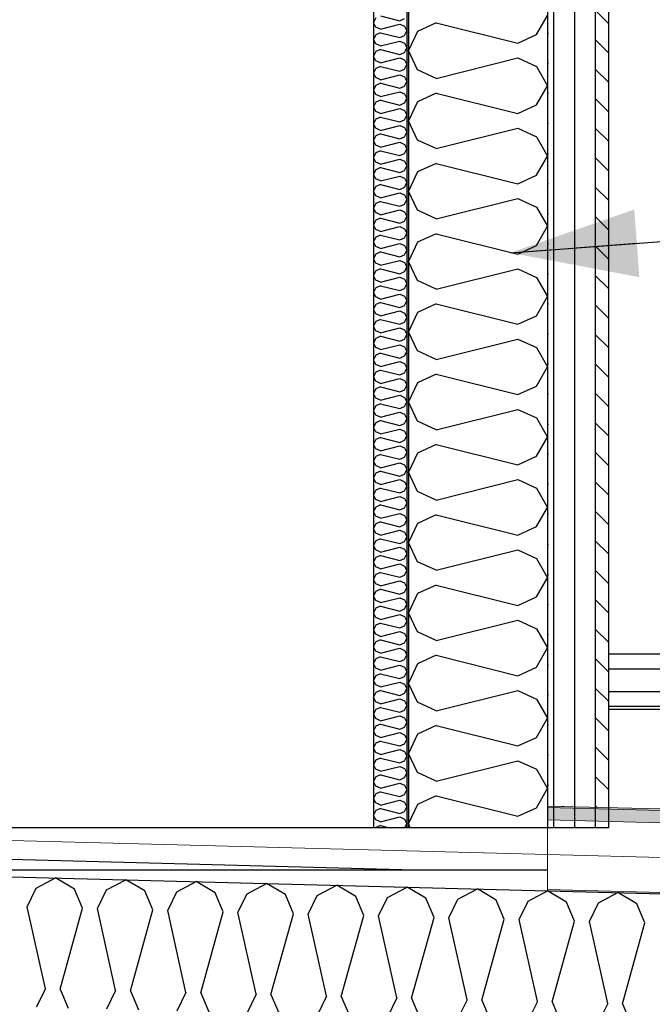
# Model space of a CAD drawing. Header units: millimetres. Extents: x -8544 to 51179, y -2070 to 13050.
# Tile 160 of 168: x 39853 to 40763, y 6721 to 8138. Entities that reach past the tile are written whole.
import ezdxf

# ---------------------------------------------------------------- set-up
doc = ezdxf.new("R2010")
doc.units = ezdxf.units.MM
doc.header["$LTSCALE"] = 0.5
doc.header["$MEASUREMENT"] = 0
doc.linetypes.add('PLINE', pattern=[0])
doc.linetypes.add('Wipeout_Contour', pattern=[2000, 0, -2000])
for name, color, linetype in [('223- Bjelker', 7, 'Continuous'), ('232- Ikke-bærende yttervegger (Skravur)(Nye konstruksjoner)', 7, 'Continuous'), ('232- Ikke-bærende yttervegger(Nye konstruksjoner)', 7, 'Continuous'), ('235- Utvendig kledning og overflate(Nye konstruksjoner)', 7, 'Continuous'), ('261- Primærkonstruksjon (tak)', 7, 'Continuous'), ('261- Primærkonstruksjon (tak) (Skravur)', 7, 'Continuous'), ('262- Taktekking (Skravur)(Nye konstruksjoner)', 7, 'Continuous'), ('265- Gesimser_ takrenner og nedløp(Nye konstruksjoner)', 7, 'Continuous'), ('832- Tekst bygning(Nye konstruksjoner)', 7, 'Continuous')]:
    doc.layers.add(name, color=color, linetype=linetype)
doc.layers.add('262- Taktekking(Nye konstruksjoner)', color=7, linetype='Continuous', lineweight=0)
doc.dimstyles.new('GENERATED_STYLE__2', dxfattribs={"dimtxt": 0.18, "dimasz": 182.4, "dimexe": 0.18, "dimexo": 0.0625, "dimgap": 0, "dimtad": 0, "dimtih": 1, "dimtoh": 1, "dimdec": 4, "dimzin": 0, "dimdsep": 46, "dimcen": 0.09, "dimadec": 0, "dimazin": 0, "dimtfac": 1, "dimtdec": 4, "dimtmove": 0, "dimatfit": 3, "dimldrblk": 'ARROWHEAD_5', "dimfxl": 1, "dimtolj": 1, "dimtzin": 0, "dimarcsym": 0})
pattern_1 = [(0, (0, 0), (0, 43.30127), [0, -25]), (0, (12.5, 21.65), (0, 43.30127), [0, -25])]

# ---------------------------------------------------------------- blocks, each defined once
blk = doc.blocks.new('*X17')
at = {"layer": '261- Primærkonstruksjon (tak) (Skravur)', "linetype": 'PLINE'}
for p, q in [((39876.3, 6888.1), (39904.4, 6902.8)), ((39931.6, 6886.6), (39904.4, 6902.8)), ((39977.5, 6885.4), (40005.5, 6900.1)), ((40032.7, 6884), (40005.5, 6900.1)), ((40078.6, 6882.8), (40106.6, 6897.5)), ((40133.9, 6881.3), (40106.6, 6897.5)), ((40179.8, 6880.1), (40207.8, 6894.8)), ((40235, 6878.7), (40207.8, 6894.8)), ((40280.9, 6877.5), (40308.9, 6892.2)), ((40336.1, 6876), (40308.9, 6892.2)), ((40382, 6874.8), (40410.1, 6889.5)), ((40437.3, 6873.4), (40410.1, 6889.5)), ((39863.3, 6861.3), (39876.3, 6888.1)), ((39943.2, 6859.2), (39931.6, 6886.6)), ((39964.4, 6858.7), (39977.5, 6885.4)), ((40044.3, 6856.6), (40032.7, 6884)), ((40065.6, 6856), (40078.6, 6882.8)), ((40145.5, 6853.9), (40133.9, 6881.3)), ((40166.7, 6853.4), (40179.8, 6880.1)), ((40246.6, 6851.3), (40235, 6878.7)), ((40267.9, 6850.7), (40280.9, 6877.5)), ((40347.7, 6848.6), (40336.1, 6876)), ((40369, 6848.1), (40382, 6874.8)), ((40483.2, 6872.2), (40511.2, 6886.9)), ((40538.4, 6870.7), (40511.2, 6886.9)), ((40584.3, 6869.5), (40612.3, 6884.2)), ((40639.5, 6868.1), (40612.3, 6884.2)), ((40685.4, 6866.9), (40713.5, 6881.6)), ((40740.7, 6865.4), (40713.5, 6881.6)), ((39889.6, 6743.3), (39863.3, 6861.3)), ((40448.9, 6846), (40437.3, 6873.4)), ((40470.1, 6845.4), (40483.2, 6872.2)), ((40550, 6843.3), (40538.4, 6870.7)), ((40571.3, 6842.8), (40584.3, 6869.5)), ((40651.2, 6840.7), (40639.5, 6868.1)), ((40672.4, 6840.1), (40685.4, 6866.9)), ((40752.3, 6838), (40740.7, 6865.4)), ((39910.8, 6742.7), (39943.2, 6859.2)), ((39990.7, 6740.6), (39964.4, 6858.7)), ((40011.9, 6740.1), (40044.3, 6856.6)), ((40091.8, 6738), (40065.6, 6856)), ((40113.1, 6737.4), (40145.5, 6853.9)), ((40193, 6735.3), (40166.7, 6853.4)), ((40214.2, 6734.8), (40246.6, 6851.3)), ((40294.1, 6732.7), (40267.9, 6850.7)), ((40315.4, 6732.1), (40347.7, 6848.6)), ((40395.2, 6730), (40369, 6848.1)), ((40416.5, 6729.5), (40448.9, 6846)), ((40496.4, 6727.4), (40470.1, 6845.4)), ((40517.6, 6726.8), (40550, 6843.3)), ((40597.5, 6724.7), (40571.3, 6842.8)), ((40618.8, 6724.2), (40651.2, 6840.7)), ((40698.7, 6722.1), (40672.4, 6840.1)), ((40719.9, 6721.5), (40752.3, 6838)), ((39889.6, 6743.3), (39876.5, 6716.5)), ((39910.8, 6742.7), (39922.4, 6715.3)), ((39990.7, 6740.6), (39977.7, 6713.9)), ((40011.9, 6740.1), (40023.6, 6712.7)), ((40091.8, 6738), (40078.8, 6711.2)), ((40113.1, 6737.4), (40124.7, 6710)), ((40193, 6735.3), (40179.9, 6708.6)), ((40214.2, 6734.8), (40225.8, 6707.4)), ((40294.1, 6732.7), (40281.1, 6705.9)), ((40315.4, 6732.1), (40327, 6704.7)), ((40395.2, 6730), (40382.2, 6703.3)), ((40416.5, 6729.5), (40428.1, 6702.1)), ((40496.4, 6727.4), (40483.3, 6700.6)), ((40517.6, 6726.8), (40529.2, 6699.4)), ((40597.5, 6724.7), (40584.5, 6698)), ((40618.8, 6724.2), (40630.4, 6696.8)), ((40698.7, 6722.1), (40685.6, 6695.3)), ((40719.9, 6721.5), (40731.5, 6694.1))]:
    blk.add_line(p, q, dxfattribs=at)
blk = doc.blocks.new('*X69')
at = {"layer": '232- Ikke-bærende yttervegger (Skravur)(Nye konstruksjoner)', "linetype": 'PLINE'}
for p, q in [((40596.5, 8116.7), (40611.9, 8144.3)), ((40452.1, 8133.7), (40425, 8121.4)), ((40452.1, 8133.7), (40569.4, 8104.4)), ((40425, 8121.4), (40411.9, 8093.8)), ((40569.4, 8104.4), (40596.5, 8116.7)), ((40425, 8066.1), (40411.9, 8093.8)), ((40452.1, 8053.8), (40569.4, 8083.1)), ((40569.4, 8083.1), (40596.5, 8070.8)), ((40452.1, 8053.8), (40425, 8066.1)), ((40596.5, 8070.8), (40611.9, 8043.2)), ((40596.5, 8015.5), (40611.9, 8043.2)), ((40452.1, 8032.5), (40425, 8020.2)), ((40452.1, 8032.5), (40569.4, 8003.2)), ((40425, 8020.2), (40411.9, 7992.6)), ((40569.4, 8003.2), (40596.5, 8015.5)), ((40425, 7965), (40411.9, 7992.6)), ((40452.1, 7952.6), (40569.4, 7982)), ((40569.4, 7982), (40596.5, 7969.6)), ((40596.5, 7969.6), (40611.9, 7942)), ((40452.1, 7952.6), (40425, 7965)), ((40596.5, 7914.4), (40611.9, 7942)), ((40452.1, 7931.4), (40425, 7919)), ((40452.1, 7931.4), (40569.4, 7902)), ((40425, 7919), (40411.9, 7891.4)), ((40569.4, 7902), (40596.5, 7914.4)), ((40425, 7863.8), (40411.9, 7891.4)), ((40452.1, 7851.5), (40569.4, 7880.8)), ((40569.4, 7880.8), (40596.5, 7868.5)), ((40596.5, 7868.5), (40611.9, 7840.8)), ((40452.1, 7851.5), (40425, 7863.8)), ((40596.5, 7813.2), (40611.9, 7840.8)), ((40452.1, 7830.2), (40425, 7817.9)), ((40452.1, 7830.2), (40569.4, 7800.9)), ((40425, 7817.9), (40411.9, 7790.2)), ((40569.4, 7800.9), (40596.5, 7813.2)), ((40425, 7762.6), (40411.9, 7790.2)), ((40452.1, 7750.3), (40569.4, 7779.6)), ((40569.4, 7779.6), (40596.5, 7767.3)), ((40596.5, 7767.3), (40611.9, 7739.7)), ((40452.1, 7750.3), (40425, 7762.6)), ((40596.5, 7712), (40611.9, 7739.7)), ((40452.1, 7729), (40425, 7716.7)), ((40452.1, 7729), (40569.4, 7699.7)), ((40425, 7716.7), (40411.9, 7689.1)), ((40569.4, 7699.7), (40596.5, 7712)), ((40425, 7661.4), (40411.9, 7689.1)), ((40452.1, 7649.1), (40569.4, 7678.4)), ((40569.4, 7678.4), (40596.5, 7666.1)), ((40452.1, 7649.1), (40425, 7661.4)), ((40596.5, 7666.1), (40611.9, 7638.5)), ((40452.1, 7627.9), (40425, 7615.5)), ((40452.1, 7627.9), (40569.4, 7598.5)), ((40596.5, 7610.9), (40611.9, 7638.5)), ((40425, 7615.5), (40411.9, 7587.9)), ((40569.4, 7598.5), (40596.5, 7610.9)), ((40425, 7560.3), (40411.9, 7587.9)), ((40452.1, 7547.9), (40569.4, 7577.3)), ((40569.4, 7577.3), (40596.5, 7564.9)), ((40452.1, 7547.9), (40425, 7560.3)), ((40596.5, 7564.9), (40611.9, 7537.3)), ((40452.1, 7526.7), (40425, 7514.4)), ((40452.1, 7526.7), (40569.4, 7497.4)), ((40596.5, 7509.7), (40611.9, 7537.3)), ((40425, 7514.4), (40411.9, 7486.7)), ((40569.4, 7497.4), (40596.5, 7509.7)), ((40425, 7459.1), (40411.9, 7486.7)), ((40452.1, 7446.8), (40569.4, 7476.1)), ((40569.4, 7476.1), (40596.5, 7463.8)), ((40452.1, 7446.8), (40425, 7459.1)), ((40596.5, 7463.8), (40611.9, 7436.1)), ((40596.5, 7408.5), (40611.9, 7436.1)), ((40425, 7413.2), (40411.9, 7385.6)), ((40452.1, 7425.5), (40425, 7413.2)), ((40452.1, 7425.5), (40569.4, 7396.2)), ((40569.4, 7396.2), (40596.5, 7408.5)), ((40425, 7357.9), (40411.9, 7385.6)), ((40452.1, 7345.6), (40569.4, 7374.9)), ((40569.4, 7374.9), (40596.5, 7362.6)), ((40452.1, 7345.6), (40425, 7357.9)), ((40596.5, 7362.6), (40611.9, 7335)), ((40596.5, 7307.3), (40611.9, 7335)), ((40452.1, 7324.3), (40425, 7312)), ((40452.1, 7324.3), (40569.4, 7295)), ((40425, 7312), (40411.9, 7284.4)), ((40569.4, 7295), (40596.5, 7307.3)), ((40425, 7256.8), (40411.9, 7284.4)), ((40452.1, 7244.4), (40569.4, 7273.8)), ((40569.4, 7273.8), (40596.5, 7261.4)), ((40596.5, 7261.4), (40611.9, 7233.8)), ((40452.1, 7244.4), (40425, 7256.8)), ((40596.5, 7206.2), (40611.9, 7233.8)), ((40452.1, 7223.2), (40425, 7210.8)), ((40452.1, 7223.2), (40569.4, 7193.8)), ((40425, 7210.8), (40411.9, 7183.2)), ((40569.4, 7193.8), (40596.5, 7206.2)), ((40425, 7155.6), (40411.9, 7183.2)), ((40452.1, 7143.3), (40569.4, 7172.6)), ((40569.4, 7172.6), (40596.5, 7160.3)), ((40596.5, 7160.3), (40611.9, 7132.6)), ((40452.1, 7143.3), (40425, 7155.6)), ((40596.5, 7105), (40611.9, 7132.6)), ((40452.1, 7122), (40425, 7109.7)), ((40452.1, 7122), (40569.4, 7092.7)), ((40425, 7109.7), (40411.9, 7082)), ((40569.4, 7092.7), (40596.5, 7105)), ((40425, 7054.4), (40411.9, 7082)), ((40452.1, 7042.1), (40569.4, 7071.4)), ((40569.4, 7071.4), (40596.5, 7059.1)), ((40596.5, 7059.1), (40611.9, 7031.5)), ((40452.1, 7042.1), (40425, 7054.4)), ((40596.5, 7003.8), (40611.9, 7031.5)), ((40452.1, 7020.8), (40425, 7008.5)), ((40452.1, 7020.8), (40569.4, 6991.5)), ((40425, 7008.5), (40411.9, 6980.9)), ((40569.4, 6991.5), (40596.5, 7003.8)), ((40414.7, 6975), (40411.9, 6980.9))]:
    blk.add_line(p, q, dxfattribs=at)
blk = doc.blocks.new('*X70')
at = {"layer": '232- Ikke-bærende yttervegger (Skravur)(Nye konstruksjoner)', "linetype": 'PLINE'}
for p, q in [((40365.1, 8140.9), (40361.9, 8134.2)), ((40371.6, 8143.8), (40399.7, 8136.8)), ((40399.7, 8136.8), (40406.2, 8139.7)), ((40365.1, 8127.6), (40361.9, 8134.2)), ((40371.6, 8124.6), (40365.1, 8127.6)), ((40371.6, 8124.6), (40399.7, 8131.7)), ((40399.7, 8131.7), (40406.2, 8128.7)), ((40406.2, 8128.7), (40409.9, 8122.1)), ((40406.2, 8115.5), (40409.9, 8122.1)), ((40365.1, 8116.6), (40361.9, 8109.9)), ((40365.1, 8103.3), (40361.9, 8109.9)), ((40371.6, 8119.5), (40365.1, 8116.6)), ((40371.6, 8119.5), (40399.7, 8112.5)), ((40399.7, 8112.5), (40406.2, 8115.5)), ((40371.6, 8100.4), (40365.1, 8103.3)), ((40371.6, 8095.3), (40365.1, 8092.3)), ((40371.6, 8100.4), (40399.7, 8107.4)), ((40371.6, 8095.3), (40399.7, 8088.2)), ((40399.7, 8107.4), (40406.2, 8104.4)), ((40406.2, 8104.4), (40409.9, 8097.8)), ((40406.2, 8091.2), (40409.9, 8097.8)), ((40365.1, 8092.3), (40361.9, 8085.7)), ((40365.1, 8079), (40361.9, 8085.7)), ((40371.6, 8076.1), (40399.7, 8083.1)), ((40399.7, 8088.2), (40406.2, 8091.2)), ((40399.7, 8083.1), (40406.2, 8080.2)), ((40406.2, 8080.2), (40409.9, 8073.5)), ((40365.1, 8068), (40361.9, 8061.4)), ((40371.6, 8076.1), (40365.1, 8079)), ((40371.6, 8071), (40365.1, 8068)), ((40371.6, 8071), (40399.7, 8063.9)), ((40399.7, 8063.9), (40406.2, 8066.9)), ((40406.2, 8066.9), (40409.9, 8073.5)), ((40365.1, 8054.8), (40361.9, 8061.4)), ((40371.6, 8051.8), (40365.1, 8054.8)), ((40371.6, 8051.8), (40399.7, 8058.8)), ((40399.7, 8058.8), (40406.2, 8055.9)), ((40406.2, 8055.9), (40409.9, 8049.2)), ((40365.1, 8043.7), (40361.9, 8037.1)), ((40365.1, 8030.5), (40361.9, 8037.1)), ((40371.6, 8046.7), (40365.1, 8043.7)), ((40371.6, 8046.7), (40399.7, 8039.7)), ((40399.7, 8039.7), (40406.2, 8042.6)), ((40406.2, 8042.6), (40409.9, 8049.2)), ((40371.6, 8027.5), (40365.1, 8030.5)), ((40371.6, 8027.5), (40399.7, 8034.6)), ((40399.7, 8034.6), (40406.2, 8031.6)), ((40406.2, 8031.6), (40409.9, 8025)), ((40406.2, 8018.3), (40409.9, 8025)), ((40365.1, 8019.5), (40361.9, 8012.8)), ((40365.1, 8006.2), (40361.9, 8012.8)), ((40371.6, 8022.4), (40365.1, 8019.5)), ((40371.6, 8022.4), (40399.7, 8015.4)), ((40371.6, 8003.2), (40399.7, 8010.3)), ((40399.7, 8015.4), (40406.2, 8018.3)), ((40399.7, 8010.3), (40406.2, 8007.3)), ((40365.1, 7995.2), (40361.9, 7988.5)), ((40371.6, 8003.2), (40365.1, 8006.2)), ((40371.6, 7998.1), (40365.1, 7995.2)), ((40371.6, 7998.1), (40399.7, 7991.1)), ((40406.2, 8007.3), (40409.9, 8000.7)), ((40406.2, 7994), (40409.9, 8000.7)), ((40365.1, 7981.9), (40361.9, 7988.5)), ((40371.6, 7978.9), (40365.1, 7981.9)), ((40371.6, 7978.9), (40399.7, 7986)), ((40399.7, 7991.1), (40406.2, 7994)), ((40399.7, 7986), (40406.2, 7983)), ((40406.2, 7983), (40409.9, 7976.4)), ((40365.1, 7970.9), (40361.9, 7964.3)), ((40371.6, 7973.8), (40365.1, 7970.9)), ((40371.6, 7973.8), (40399.7, 7966.8)), ((40399.7, 7966.8), (40406.2, 7969.8)), ((40406.2, 7969.8), (40409.9, 7976.4)), ((40365.1, 7957.6), (40361.9, 7964.3)), ((40371.6, 7954.7), (40365.1, 7957.6)), ((40371.6, 7954.7), (40399.7, 7961.7)), ((40399.7, 7961.7), (40406.2, 7958.7)), ((40406.2, 7958.7), (40409.9, 7952.1)), ((40406.2, 7945.5), (40409.9, 7952.1)), ((40365.1, 7946.6), (40361.9, 7940)), ((40365.1, 7933.3), (40361.9, 7940)), ((40371.6, 7949.6), (40365.1, 7946.6)), ((40371.6, 7949.6), (40399.7, 7942.5)), ((40371.6, 7930.4), (40399.7, 7937.4)), ((40399.7, 7942.5), (40406.2, 7945.5)), ((40399.7, 7937.4), (40406.2, 7934.5)), ((40371.6, 7930.4), (40365.1, 7933.3)), ((40371.6, 7925.3), (40365.1, 7922.3)), ((40371.6, 7925.3), (40399.7, 7918.2)), ((40406.2, 7934.5), (40409.9, 7927.8)), ((40406.2, 7921.2), (40409.9, 7927.8)), ((40365.1, 7922.3), (40361.9, 7915.7)), ((40365.1, 7909.1), (40361.9, 7915.7)), ((40371.6, 7906.1), (40365.1, 7909.1)), ((40371.6, 7906.1), (40399.7, 7913.1)), ((40399.7, 7918.2), (40406.2, 7921.2)), ((40399.7, 7913.1), (40406.2, 7910.2)), ((40406.2, 7910.2), (40409.9, 7903.6)), ((40365.1, 7898), (40361.9, 7891.4)), ((40371.6, 7901), (40365.1, 7898)), ((40371.6, 7901), (40399.7, 7894)), ((40399.7, 7894), (40406.2, 7896.9)), ((40406.2, 7896.9), (40409.9, 7903.6)), ((40365.1, 7884.8), (40361.9, 7891.4)), ((40371.6, 7881.8), (40365.1, 7884.8)), ((40371.6, 7881.8), (40399.7, 7888.9)), ((40399.7, 7888.9), (40406.2, 7885.9)), ((40406.2, 7885.9), (40409.9, 7879.3)), ((40365.1, 7873.8), (40361.9, 7867.1)), ((40365.1, 7860.5), (40361.9, 7867.1)), ((40371.6, 7876.7), (40365.1, 7873.8)), ((40371.6, 7876.7), (40399.7, 7869.7)), ((40399.7, 7869.7), (40406.2, 7872.6)), ((40406.2, 7872.6), (40409.9, 7879.3)), ((40371.6, 7857.5), (40365.1, 7860.5)), ((40371.6, 7852.4), (40365.1, 7849.5)), ((40371.6, 7857.5), (40399.7, 7864.6)), ((40371.6, 7852.4), (40399.7, 7845.4)), ((40399.7, 7864.6), (40406.2, 7861.6)), ((40406.2, 7861.6), (40409.9, 7855)), ((40406.2, 7848.4), (40409.9, 7855)), ((40365.1, 7849.5), (40361.9, 7842.9)), ((40365.1, 7836.2), (40361.9, 7842.9)), ((40371.6, 7833.3), (40399.7, 7840.3)), ((40399.7, 7845.4), (40406.2, 7848.4)), ((40399.7, 7840.3), (40406.2, 7837.3)), ((40365.1, 7825.2), (40361.9, 7818.6)), ((40371.6, 7833.3), (40365.1, 7836.2)), ((40371.6, 7828.2), (40365.1, 7825.2)), ((40371.6, 7828.2), (40399.7, 7821.1)), ((40399.7, 7821.1), (40406.2, 7824.1)), ((40406.2, 7837.3), (40409.9, 7830.7)), ((40406.2, 7824.1), (40409.9, 7830.7)), ((40365.1, 7811.9), (40361.9, 7818.6)), ((40371.6, 7809), (40365.1, 7811.9)), ((40371.6, 7809), (40399.7, 7816)), ((40399.7, 7816), (40406.2, 7813.1)), ((40406.2, 7813.1), (40409.9, 7806.4)), ((40365.1, 7800.9), (40361.9, 7794.3)), ((40371.6, 7803.9), (40365.1, 7800.9)), ((40371.6, 7803.9), (40399.7, 7796.8)), ((40399.7, 7796.8), (40406.2, 7799.8)), ((40406.2, 7799.8), (40409.9, 7806.4)), ((40365.1, 7787.7), (40361.9, 7794.3)), ((40371.6, 7784.7), (40365.1, 7787.7)), ((40371.6, 7784.7), (40399.7, 7791.7)), ((40399.7, 7791.7), (40406.2, 7788.8)), ((40406.2, 7788.8), (40409.9, 7782.1)), ((40406.2, 7775.5), (40409.9, 7782.1)), ((40365.1, 7776.6), (40361.9, 7770)), ((40365.1, 7763.4), (40361.9, 7770)), ((40371.6, 7779.6), (40365.1, 7776.6)), ((40371.6, 7779.6), (40399.7, 7772.6)), ((40371.6, 7760.4), (40399.7, 7767.5)), ((40399.7, 7772.6), (40406.2, 7775.5)), ((40399.7, 7767.5), (40406.2, 7764.5)), ((40371.6, 7760.4), (40365.1, 7763.4)), ((40371.6, 7755.3), (40365.1, 7752.4)), ((40371.6, 7755.3), (40399.7, 7748.3)), ((40406.2, 7764.5), (40409.9, 7757.9)), ((40406.2, 7751.2), (40409.9, 7757.9)), ((40365.1, 7752.4), (40361.9, 7745.7)), ((40365.1, 7739.1), (40361.9, 7745.7)), ((40371.6, 7736.1), (40365.1, 7739.1)), ((40371.6, 7736.1), (40399.7, 7743.2)), ((40399.7, 7748.3), (40406.2, 7751.2)), ((40399.7, 7743.2), (40406.2, 7740.2)), ((40406.2, 7740.2), (40409.9, 7733.6)), ((40365.1, 7728.1), (40361.9, 7721.4)), ((40371.6, 7731), (40365.1, 7728.1)), ((40371.6, 7731), (40399.7, 7724)), ((40399.7, 7724), (40406.2, 7727)), ((40406.2, 7727), (40409.9, 7733.6)), ((40365.1, 7714.8), (40361.9, 7721.4)), ((40371.6, 7711.9), (40365.1, 7714.8)), ((40371.6, 7711.9), (40399.7, 7718.9)), ((40399.7, 7718.9), (40406.2, 7715.9)), ((40406.2, 7715.9), (40409.9, 7709.3)), ((40365.1, 7703.8), (40361.9, 7697.2)), ((40365.1, 7690.5), (40361.9, 7697.2)), ((40371.6, 7706.8), (40365.1, 7703.8)), ((40371.6, 7706.8), (40399.7, 7699.7)), ((40399.7, 7699.7), (40406.2, 7702.7)), ((40406.2, 7702.7), (40409.9, 7709.3)), ((40371.6, 7687.6), (40365.1, 7690.5)), ((40371.6, 7682.5), (40365.1, 7679.5)), ((40371.6, 7687.6), (40399.7, 7694.6)), ((40371.6, 7682.5), (40399.7, 7675.4)), ((40399.7, 7694.6), (40406.2, 7691.7)), ((40406.2, 7691.7), (40409.9, 7685)), ((40406.2, 7678.4), (40409.9, 7685)), ((40365.1, 7679.5), (40361.9, 7672.9)), ((40365.1, 7666.3), (40361.9, 7672.9)), ((40371.6, 7663.3), (40399.7, 7670.3)), ((40399.7, 7675.4), (40406.2, 7678.4)), ((40399.7, 7670.3), (40406.2, 7667.4)), ((40365.1, 7655.2), (40361.9, 7648.6)), ((40371.6, 7663.3), (40365.1, 7666.3)), ((40371.6, 7658.2), (40365.1, 7655.2)), ((40371.6, 7658.2), (40399.7, 7651.2)), ((40399.7, 7651.2), (40406.2, 7654.1)), ((40406.2, 7667.4), (40409.9, 7660.7)), ((40406.2, 7654.1), (40409.9, 7660.7)), ((40365.1, 7642), (40361.9, 7648.6)), ((40371.6, 7639), (40365.1, 7642)), ((40371.6, 7639), (40399.7, 7646.1)), ((40399.7, 7646.1), (40406.2, 7643.1)), ((40406.2, 7643.1), (40409.9, 7636.5)), ((40365.1, 7631), (40361.9, 7624.3)), ((40371.6, 7633.9), (40365.1, 7631)), ((40371.6, 7633.9), (40399.7, 7626.9)), ((40399.7, 7626.9), (40406.2, 7629.8)), ((40406.2, 7629.8), (40409.9, 7636.5)), ((40365.1, 7617.7), (40361.9, 7624.3)), ((40371.6, 7614.7), (40365.1, 7617.7)), ((40371.6, 7614.7), (40399.7, 7621.8)), ((40399.7, 7621.8), (40406.2, 7618.8)), ((40406.2, 7618.8), (40409.9, 7612.2)), ((40406.2, 7605.5), (40409.9, 7612.2)), ((40365.1, 7606.7), (40361.9, 7600)), ((40365.1, 7593.4), (40361.9, 7600)), ((40371.6, 7609.6), (40365.1, 7606.7)), ((40371.6, 7609.6), (40399.7, 7602.6)), ((40371.6, 7590.4), (40399.7, 7597.5)), ((40399.7, 7602.6), (40406.2, 7605.5)), ((40399.7, 7597.5), (40406.2, 7594.5)), ((40371.6, 7590.4), (40365.1, 7593.4)), ((40371.6, 7585.3), (40365.1, 7582.4)), ((40371.6, 7585.3), (40399.7, 7578.3)), ((40406.2, 7594.5), (40409.9, 7587.9)), ((40406.2, 7581.3), (40409.9, 7587.9)), ((40365.1, 7582.4), (40361.9, 7575.8)), ((40365.1, 7569.1), (40361.9, 7575.8)), ((40371.6, 7566.2), (40365.1, 7569.1)), ((40371.6, 7566.2), (40399.7, 7573.2)), ((40399.7, 7578.3), (40406.2, 7581.3)), ((40399.7, 7573.2), (40406.2, 7570.2)), ((40406.2, 7570.2), (40409.9, 7563.6)), ((40365.1, 7558.1), (40361.9, 7551.5)), ((40371.6, 7561.1), (40365.1, 7558.1)), ((40371.6, 7561.1), (40399.7, 7554)), ((40399.7, 7554), (40406.2, 7557)), ((40406.2, 7557), (40409.9, 7563.6)), ((40365.1, 7544.8), (40361.9, 7551.5)), ((40371.6, 7541.9), (40365.1, 7544.8)), ((40371.6, 7541.9), (40399.7, 7548.9)), ((40399.7, 7548.9), (40406.2, 7546)), ((40406.2, 7546), (40409.9, 7539.3)), ((40365.1, 7533.8), (40361.9, 7527.2)), ((40365.1, 7520.6), (40361.9, 7527.2)), ((40371.6, 7536.8), (40365.1, 7533.8)), ((40371.6, 7536.8), (40399.7, 7529.7)), ((40399.7, 7529.7), (40406.2, 7532.7)), ((40406.2, 7532.7), (40409.9, 7539.3)), ((40371.6, 7517.6), (40365.1, 7520.6)), ((40371.6, 7512.5), (40365.1, 7509.5)), ((40371.6, 7517.6), (40399.7, 7524.6)), ((40371.6, 7512.5), (40399.7, 7505.5)), ((40399.7, 7524.6), (40406.2, 7521.7)), ((40406.2, 7521.7), (40409.9, 7515.1)), ((40406.2, 7508.4), (40409.9, 7515.1)), ((40365.1, 7509.5), (40361.9, 7502.9)), ((40365.1, 7496.3), (40361.9, 7502.9)), ((40371.6, 7493.3), (40399.7, 7500.4)), ((40399.7, 7505.5), (40406.2, 7508.4)), ((40399.7, 7500.4), (40406.2, 7497.4)), ((40365.1, 7485.3), (40361.9, 7478.6)), ((40371.6, 7493.3), (40365.1, 7496.3)), ((40371.6, 7488.2), (40365.1, 7485.3)), ((40371.6, 7488.2), (40399.7, 7481.2)), ((40399.7, 7481.2), (40406.2, 7484.1)), ((40406.2, 7497.4), (40409.9, 7490.8)), ((40406.2, 7484.1), (40409.9, 7490.8)), ((40365.1, 7472), (40361.9, 7478.6)), ((40371.6, 7469), (40365.1, 7472)), ((40371.6, 7469), (40399.7, 7476.1)), ((40399.7, 7476.1), (40406.2, 7473.1)), ((40406.2, 7473.1), (40409.9, 7466.5)), ((40365.1, 7461), (40361.9, 7454.4)), ((40371.6, 7463.9), (40365.1, 7461)), ((40371.6, 7463.9), (40399.7, 7456.9)), ((40399.7, 7456.9), (40406.2, 7459.9)), ((40406.2, 7459.9), (40409.9, 7466.5)), ((40365.1, 7447.7), (40361.9, 7454.4)), ((40371.6, 7444.8), (40365.1, 7447.7)), ((40371.6, 7444.8), (40399.7, 7451.8)), ((40399.7, 7451.8), (40406.2, 7448.8)), ((40406.2, 7448.8), (40409.9, 7442.2)), ((40406.2, 7435.6), (40409.9, 7442.2)), ((40365.1, 7436.7), (40361.9, 7430.1)), ((40365.1, 7423.4), (40361.9, 7430.1)), ((40371.6, 7439.7), (40365.1, 7436.7)), ((40371.6, 7439.7), (40399.7, 7432.6)), ((40371.6, 7420.5), (40399.7, 7427.5)), ((40399.7, 7432.6), (40406.2, 7435.6)), ((40399.7, 7427.5), (40406.2, 7424.6)), ((40371.6, 7420.5), (40365.1, 7423.4)), ((40371.6, 7415.4), (40365.1, 7412.4)), ((40371.6, 7415.4), (40399.7, 7408.3)), ((40406.2, 7424.6), (40409.9, 7417.9)), ((40406.2, 7411.3), (40409.9, 7417.9)), ((40365.1, 7412.4), (40361.9, 7405.8)), ((40365.1, 7399.2), (40361.9, 7405.8)), ((40371.6, 7396.2), (40365.1, 7399.2)), ((40371.6, 7396.2), (40399.7, 7403.2)), ((40399.7, 7408.3), (40406.2, 7411.3)), ((40399.7, 7403.2), (40406.2, 7400.3)), ((40406.2, 7400.3), (40409.9, 7393.6)), ((40365.1, 7388.1), (40361.9, 7381.5)), ((40371.6, 7391.1), (40365.1, 7388.1)), ((40371.6, 7391.1), (40399.7, 7384.1)), ((40399.7, 7384.1), (40406.2, 7387)), ((40406.2, 7387), (40409.9, 7393.6)), ((40365.1, 7374.9), (40361.9, 7381.5)), ((40371.6, 7371.9), (40365.1, 7374.9)), ((40371.6, 7371.9), (40399.7, 7379)), ((40399.7, 7379), (40406.2, 7376)), ((40406.2, 7376), (40409.9, 7369.4)), ((40365.1, 7363.9), (40361.9, 7357.2)), ((40365.1, 7350.6), (40361.9, 7357.2)), ((40371.6, 7366.8), (40365.1, 7363.9)), ((40371.6, 7366.8), (40399.7, 7359.8)), ((40399.7, 7359.8), (40406.2, 7362.7)), ((40406.2, 7362.7), (40409.9, 7369.4)), ((40371.6, 7347.6), (40365.1, 7350.6)), ((40371.6, 7342.5), (40365.1, 7339.6)), ((40371.6, 7347.6), (40399.7, 7354.7)), ((40371.6, 7342.5), (40399.7, 7335.5)), ((40399.7, 7354.7), (40406.2, 7351.7)), ((40406.2, 7351.7), (40409.9, 7345.1)), ((40406.2, 7338.5), (40409.9, 7345.1)), ((40365.1, 7339.6), (40361.9, 7332.9)), ((40365.1, 7326.3), (40361.9, 7332.9)), ((40371.6, 7323.4), (40399.7, 7330.4)), ((40399.7, 7335.5), (40406.2, 7338.5)), ((40399.7, 7330.4), (40406.2, 7327.4)), ((40365.1, 7315.3), (40361.9, 7308.7)), ((40371.6, 7323.4), (40365.1, 7326.3)), ((40371.6, 7318.3), (40365.1, 7315.3)), ((40371.6, 7318.3), (40399.7, 7311.2)), ((40399.7, 7311.2), (40406.2, 7314.2)), ((40406.2, 7327.4), (40409.9, 7320.8)), ((40406.2, 7314.2), (40409.9, 7320.8)), ((40365.1, 7302), (40361.9, 7308.7)), ((40371.6, 7299.1), (40365.1, 7302)), ((40371.6, 7299.1), (40399.7, 7306.1)), ((40399.7, 7306.1), (40406.2, 7303.2)), ((40406.2, 7303.2), (40409.9, 7296.5)), ((40365.1, 7291), (40361.9, 7284.4)), ((40371.6, 7294), (40365.1, 7291)), ((40371.6, 7294), (40399.7, 7286.9)), ((40399.7, 7286.9), (40406.2, 7289.9)), ((40406.2, 7289.9), (40409.9, 7296.5)), ((40365.1, 7277.8), (40361.9, 7284.4)), ((40371.6, 7274.8), (40365.1, 7277.8)), ((40371.6, 7274.8), (40399.7, 7281.8)), ((40399.7, 7281.8), (40406.2, 7278.9)), ((40406.2, 7278.9), (40409.9, 7272.2)), ((40406.2, 7265.6), (40409.9, 7272.2)), ((40365.1, 7266.7), (40361.9, 7260.1)), ((40365.1, 7253.5), (40361.9, 7260.1)), ((40371.6, 7269.7), (40365.1, 7266.7)), ((40371.6, 7269.7), (40399.7, 7262.7)), ((40371.6, 7250.5), (40399.7, 7257.5)), ((40399.7, 7262.7), (40406.2, 7265.6)), ((40399.7, 7257.5), (40406.2, 7254.6)), ((40371.6, 7250.5), (40365.1, 7253.5)), ((40371.6, 7245.4), (40365.1, 7242.5)), ((40371.6, 7245.4), (40399.7, 7238.4)), ((40406.2, 7254.6), (40409.9, 7248)), ((40406.2, 7241.3), (40409.9, 7248)), ((40365.1, 7242.5), (40361.9, 7235.8)), ((40365.1, 7229.2), (40361.9, 7235.8)), ((40371.6, 7226.2), (40365.1, 7229.2)), ((40371.6, 7226.2), (40399.7, 7233.3)), ((40399.7, 7238.4), (40406.2, 7241.3)), ((40399.7, 7233.3), (40406.2, 7230.3)), ((40406.2, 7230.3), (40409.9, 7223.7)), ((40365.1, 7218.2), (40361.9, 7211.5)), ((40371.6, 7221.1), (40365.1, 7218.2)), ((40371.6, 7221.1), (40399.7, 7214.1)), ((40399.7, 7214.1), (40406.2, 7217)), ((40406.2, 7217), (40409.9, 7223.7)), ((40365.1, 7204.9), (40361.9, 7211.5)), ((40371.6, 7201.9), (40365.1, 7204.9)), ((40371.6, 7201.9), (40399.7, 7209)), ((40399.7, 7209), (40406.2, 7206)), ((40406.2, 7206), (40409.9, 7199.4)), ((40365.1, 7193.9), (40361.9, 7187.3)), ((40365.1, 7180.6), (40361.9, 7187.3)), ((40371.6, 7196.8), (40365.1, 7193.9)), ((40371.6, 7196.8), (40399.7, 7189.8)), ((40399.7, 7189.8), (40406.2, 7192.8)), ((40406.2, 7192.8), (40409.9, 7199.4)), ((40371.6, 7177.7), (40365.1, 7180.6)), ((40371.6, 7172.6), (40365.1, 7169.6)), ((40371.6, 7177.7), (40399.7, 7184.7)), ((40371.6, 7172.6), (40399.7, 7165.5)), ((40399.7, 7184.7), (40406.2, 7181.7)), ((40406.2, 7181.7), (40409.9, 7175.1)), ((40406.2, 7168.5), (40409.9, 7175.1)), ((40365.1, 7169.6), (40361.9, 7163)), ((40365.1, 7156.3), (40361.9, 7163)), ((40371.6, 7153.4), (40399.7, 7160.4)), ((40399.7, 7165.5), (40406.2, 7168.5)), ((40399.7, 7160.4), (40406.2, 7157.5)), ((40365.1, 7145.3), (40361.9, 7138.7)), ((40371.6, 7153.4), (40365.1, 7156.3)), ((40371.6, 7148.3), (40365.1, 7145.3)), ((40371.6, 7148.3), (40399.7, 7141.2)), ((40399.7, 7141.2), (40406.2, 7144.2)), ((40406.2, 7157.5), (40409.9, 7150.8)), ((40406.2, 7144.2), (40409.9, 7150.8)), ((40365.1, 7132.1), (40361.9, 7138.7)), ((40371.6, 7129.1), (40365.1, 7132.1)), ((40371.6, 7129.1), (40399.7, 7136.1)), ((40399.7, 7136.1), (40406.2, 7133.2)), ((40406.2, 7133.2), (40409.9, 7126.6)), ((40365.1, 7121), (40361.9, 7114.4)), ((40371.6, 7124), (40365.1, 7121)), ((40371.6, 7124), (40399.7, 7117)), ((40399.7, 7117), (40406.2, 7119.9)), ((40406.2, 7119.9), (40409.9, 7126.6)), ((40365.1, 7107.8), (40361.9, 7114.4)), ((40371.6, 7104.8), (40365.1, 7107.8)), ((40371.6, 7104.8), (40399.7, 7111.9)), ((40399.7, 7111.9), (40406.2, 7108.9)), ((40406.2, 7108.9), (40409.9, 7102.3)), ((40406.2, 7095.6), (40409.9, 7102.3)), ((40365.1, 7096.8), (40361.9, 7090.1)), ((40365.1, 7083.5), (40361.9, 7090.1)), ((40371.6, 7099.7), (40365.1, 7096.8)), ((40371.6, 7099.7), (40399.7, 7092.7)), ((40371.6, 7080.5), (40399.7, 7087.6)), ((40399.7, 7092.7), (40406.2, 7095.6)), ((40399.7, 7087.6), (40406.2, 7084.6)), ((40371.6, 7080.5), (40365.1, 7083.5)), ((40371.6, 7075.4), (40365.1, 7072.5)), ((40371.6, 7075.4), (40399.7, 7068.4)), ((40406.2, 7084.6), (40409.9, 7078)), ((40406.2, 7071.4), (40409.9, 7078)), ((40365.1, 7072.5), (40361.9, 7065.9)), ((40365.1, 7059.2), (40361.9, 7065.9)), ((40371.6, 7056.3), (40365.1, 7059.2)), ((40371.6, 7056.3), (40399.7, 7063.3)), ((40399.7, 7068.4), (40406.2, 7071.4)), ((40399.7, 7063.3), (40406.2, 7060.3)), ((40406.2, 7060.3), (40409.9, 7053.7)), ((40365.1, 7048.2), (40361.9, 7041.6)), ((40371.6, 7051.2), (40365.1, 7048.2)), ((40371.6, 7051.2), (40399.7, 7044.1)), ((40399.7, 7044.1), (40406.2, 7047.1)), ((40406.2, 7047.1), (40409.9, 7053.7)), ((40365.1, 7034.9), (40361.9, 7041.6)), ((40371.6, 7032), (40365.1, 7034.9)), ((40371.6, 7032), (40399.7, 7039)), ((40399.7, 7039), (40406.2, 7036.1)), ((40406.2, 7036.1), (40409.9, 7029.4)), ((40365.1, 7023.9), (40361.9, 7017.3)), ((40365.1, 7010.7), (40361.9, 7017.3)), ((40371.6, 7026.9), (40365.1, 7023.9)), ((40371.6, 7026.9), (40399.7, 7019.8)), ((40399.7, 7019.8), (40406.2, 7022.8)), ((40406.2, 7022.8), (40409.9, 7029.4)), ((40371.6, 7007.7), (40365.1, 7010.7)), ((40371.6, 7002.6), (40365.1, 6999.6)), ((40371.6, 7007.7), (40399.7, 7014.7)), ((40371.6, 7002.6), (40399.7, 6995.6)), ((40399.7, 7014.7), (40406.2, 7011.8)), ((40406.2, 7011.8), (40409.9, 7005.1)), ((40406.2, 6998.5), (40409.9, 7005.1)), ((40365.1, 6999.6), (40361.9, 6993)), ((40365.1, 6986.4), (40361.9, 6993)), ((40371.6, 6983.4), (40399.7, 6990.5)), ((40399.7, 6995.6), (40406.2, 6998.5)), ((40399.7, 6990.5), (40406.2, 6987.5)), ((40365.1, 6975.4), (40364.9, 6975)), ((40371.6, 6983.4), (40365.1, 6986.4)), ((40371.6, 6978.3), (40365.1, 6975.4)), ((40371.6, 6978.3), (40384.8, 6975)), ((40406.2, 6987.5), (40409.9, 6980.9)), ((40406.7, 6975), (40409.9, 6980.9))]:
    blk.add_line(p, q, dxfattribs=at)
blk = doc.blocks.new('ARROWHEAD_5')
at = {"linetype": 'Continuous'}
blk.add_hatch(color=256, dxfattribs=at).paths.add_polyline_path([(-1, 0.2679), (0, 0), (-1, -0.2679)])
blk.add_line((0, 0), (-1, 0), dxfattribs=at)

msp = doc.modelspace()

# ---------------------------------------------------------------- hatches: boundary and pattern name
at = {"layer": '232- Ikke-bærende yttervegger (Skravur)(Nye konstruksjoner)', "linetype": 'Continuous'}
h = msp.add_hatch(dxfattribs=at)
h.set_pattern_fill('Prikker_tett', color=256, style=0, pattern_type=2)
h.set_pattern_definition(pattern_1)
h.paths.add_polyline_path([(40620.9, 9014.6), (40611.9, 9014.6), (40611.9, 7006.3), (40620.9, 7006)])
h = msp.add_hatch(dxfattribs=at)
h.set_pattern_fill('Skrålinjer_1', color=256, style=0, pattern_type=2)
h.set_pattern_definition([(315, (0, 0), (21.213203, 21.213203), [])])
h.paths.add_polyline_path([(40699.9, 9014.6), (40680.9, 9014.6), (40680.9, 7004.5), (40699.9, 7004)])
msp.add_hatch(color=256, dxfattribs=at).paths.add_polyline_path([(40411.9, 8812.9), (40409.9, 8812.9), (40409.9, 6975), (40411.9, 6975)])
at = {"layer": '262- Taktekking (Skravur)(Nye konstruksjoner)', "linetype": 'Continuous'}
h = msp.add_hatch(dxfattribs=at)
h.set_pattern_fill('Prikker_tett', color=256, style=0, pattern_type=2)
h.set_pattern_definition(pattern_1)
h.paths.add_polyline_path([(40611.9, 6886.2), (40611.9, 6884.2), (44196.9, 6790.4), (44196.9, 6792.4)])

# ---------------------------------------------------------------- linework, layer by layer
at = {"layer": '223- Bjelker', "linetype": 'PLINE'}
msp.add_line((39641.9, 6914.3), (40611.9, 6914.3), dxfattribs=at)
at = {"layer": '232- Ikke-bærende yttervegger(Nye konstruksjoner)', "linetype": 'PLINE'}
for p, q in [((40361.9, 9014.6), (40361.9, 6975)), ((40409.9, 9014.6), (40409.9, 6975)), ((40411.9, 9014.6), (40411.9, 6975)), ((40361.9, 6975), (39111.9, 6975)), ((40409.9, 6975), (40361.9, 6975)), ((40411.9, 6975), (40409.9, 6975)), ((40611.9, 6975), (40411.9, 6975))]:
    msp.add_line(p, q, dxfattribs=at)
at = {"layer": '232- Ikke-bærende yttervegger(Nye konstruksjoner)', "linetype": 'PLINE', "flags": 128}
msp.add_lwpolyline([(40611.9, 9014.6), (40611.9, 8812.9), (40611.9, 7006.3), (40611.9, 7004.3), (40611.9, 6986.3), (40611.9, 6975)], dxfattribs=at)
at = {"layer": '235- Utvendig kledning og overflate(Nye konstruksjoner)', "linetype": 'PLINE'}
for p, q in [((40680.9, 9014.6), (40680.9, 6975)), ((40699.9, 9014.6), (40699.9, 6975))]:
    msp.add_line(p, q, dxfattribs=at)
at = {"layer": '235- Utvendig kledning og overflate(Nye konstruksjoner)', "linetype": 'PLINE', "flags": 128}
msp.add_lwpolyline([(40699.9, 6975), (40680.9, 6975), (40650.9, 6975), (40620.9, 6975), (40611.9, 6975)], dxfattribs=at)
at = {"layer": '261- Primærkonstruksjon (tak)', "linetype": 'PLINE'}
for p, q in [((39167.9, 6947.1), (40420.7, 6914.3)), ((39167.9, 6922.1), (40611.9, 6884.2)), ((40611.9, 6884.2), (43961.9, 6796.5))]:
    msp.add_line(p, q, dxfattribs=at)
at = {"layer": '262- Taktekking(Nye konstruksjoner)', "linetype": 'PLINE'}
for p, q in [((40611.9, 6986.3), (44196.9, 6892.4)), ((40611.9, 6936.3), (39575.3, 6963.4)), ((40611.9, 6936.3), (44196.9, 6842.4)), ((40611.9, 6886.2), (44196.9, 6792.4))]:
    msp.add_line(p, q, dxfattribs=at)
at = {"layer": '262- Taktekking(Nye konstruksjoner)', "linetype": 'PLINE', "flags": 128}
msp.add_lwpolyline([(40611.9, 6975), (40611.9, 6936.3), (40611.9, 6886.2), (40611.9, 6884.2)], dxfattribs=at)
at = {"layer": '265- Gesimser_ takrenner og nedløp(Nye konstruksjoner)', "linetype": 'PLINE'}
for p, q in [((43190.9, 7224.9), (40699.9, 7224.9)), ((43082.9, 7203.3), (40699.9, 7203.3)), ((43082.9, 7170.8), (40699.9, 7170.8)), ((40699.9, 7150.2), (43062.3, 7150.2)), ((40699.9, 7145.9), (43064.1, 7145.9))]:
    msp.add_line(p, q, dxfattribs=at)

# ---------------------------------------------------------------- block references
at = {"layer": '232- Ikke-bærende yttervegger(Nye konstruksjoner)'}
for name in ['*X69', '*X70']:
    msp.add_blockref(name, (0, 0), dxfattribs=at)
at = {"layer": '261- Primærkonstruksjon (tak)'}
msp.add_blockref('*X17', (0, 0), dxfattribs=at)

# ---------------------------------------------------------------- next in the draw order: wipeouts: each hides what was drawn before it
at = {"linetype": 'Wipeout_Contour', "ltscale": 165718.405023}
msp.add_wipeout([(40650.9, 9014.6), (40620.9, 9014.6), (40620.9, 7006), (40650.9, 7005.3)], dxfattribs=at).dxf.layer = '232- Ikke-bærende yttervegger (Skravur)(Nye konstruksjoner)'

# ---------------------------------------------------------------- next in the draw order: hatches: boundary and pattern name
at = {"layer": '262- Taktekking (Skravur)(Nye konstruksjoner)', "linetype": 'Continuous'}
msp.add_hatch(color=256, dxfattribs=at).paths.add_polyline_path([(44196.9, 6912.4), (40611.9, 7006.3), (40611.9, 7004.3), (44196.9, 6910.4)])
at = {"layer": '262- Taktekking(Nye konstruksjoner)', "linetype": 'Continuous'}
msp.add_hatch(color=256, dxfattribs=at).paths.add_polyline_path([(44196.9, 6910.4), (40611.9, 7004.3), (40611.9, 6986.3), (44196.9, 6892.4)])

# ---------------------------------------------------------------- next in the draw order: linework, layer by layer
at = {"layer": '235- Utvendig kledning og overflate(Nye konstruksjoner)', "linetype": 'PLINE'}
for p, q in [((40620.9, 9014.6), (40620.9, 6975)), ((40650.9, 9014.6), (40650.9, 6975))]:
    msp.add_line(p, q, dxfattribs=at)
at = {"layer": '262- Taktekking(Nye konstruksjoner)', "linetype": 'PLINE'}
for p, q in [((40611.9, 7006.3), (44196.9, 6912.4)), ((40611.9, 7004.3), (44196.9, 6910.4))]:
    msp.add_line(p, q, dxfattribs=at)

# ---------------------------------------------------------------- next in the draw order: leaders
at = {"layer": '832- Tekst bygning(Nye konstruksjoner)', "linetype": 'PLINE', "annotation_type": 0, "has_hookline": 1, "hookline_direction": 0, "text_width": 763.6}
msp.add_leader([(40558.7, 7802.7), (41167.9, 7848.2)], dimstyle='GENERATED_STYLE__2', dxfattribs=at)

doc.saveas('drawing.dxf')
